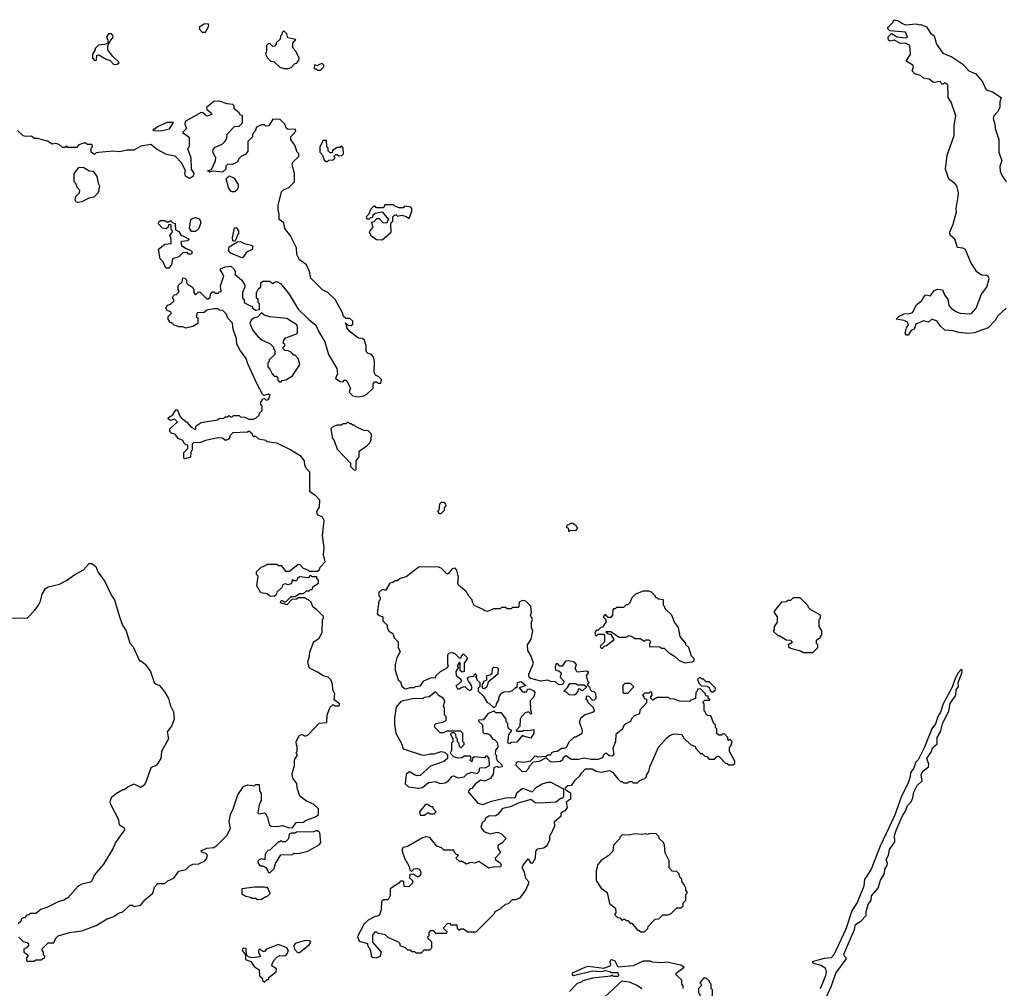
# Model space of a CAD drawing. Extents: x 2239831 to 2395310, y 665973 to 772585.
# Tile 123 of 144: x 2325221 to 2332240, y 735387 to 742290. Entities that reach past the tile are written whole.
import ezdxf

# ---------------------------------------------------------------- set-up
doc = ezdxf.new("R2010")
doc.units = 0

msp = doc.modelspace()

# ---------------------------------------------------------------- linework, layer by layer
at = {"layer": '0CON20XD'}
for points in [[(2331555, 740041.2), (2331541.7, 740041.7), (2331532.5, 740055), (2331542.5, 740095), (2331557.5, 740115), (2331550, 740135), (2331525, 740146.7), (2331470, 740155), (2331487.5, 740175), (2331525, 740193.3), (2331565, 740196.2), (2331586, 740204), (2331615, 740256.7), (2331652, 740288), (2331675, 740326.7), (2331685, 740330), (2331715, 740322.5), (2331740.8, 740359.2), (2331765, 740368.8), (2331800, 740365), (2331816.7, 740325), (2331837.3, 740297.3), (2331844.1, 740254.1), (2331860, 740235), (2331895, 740210), (2331925, 740198), (2331995, 740193.8), (2332005, 740196.2), (2332040, 740235), (2332076.7, 740335), (2332116.4, 740383.6), (2332132.5, 740445), (2332125, 740460), (2332115, 740467.5), (2332078.3, 740468.3), (2332045, 740492.5), (2332000, 740565), (2331963, 740653), (2331945, 740662.5), (2331907, 740667), (2331887.5, 740725), (2331853.3, 740755), (2331851.2, 740775), (2331875, 740832.5), (2331898.3, 740921.7), (2331896.2, 740945), (2331910.8, 741029.2), (2331914, 741055), (2331901.9, 741105), (2331885.7, 741125), (2331843.7, 741153.7), (2331821.2, 741225), (2331831.9, 741325), (2331881.5, 741465), (2331882.2, 741535), (2331893.3, 741605), (2331861.8, 741701.8), (2331840, 741735), (2331837, 741827), (2331815, 741840), (2331805, 741830), (2331795, 741830), (2331785, 741850), (2331735, 741842), (2331705, 741866.2), (2331665, 741872.5), (2331642.5, 741892.5), (2331602.5, 741905), (2331582.5, 741925), (2331592.5, 741955), (2331587.5, 741965), (2331540, 741995), (2331572, 742045), (2331566.7, 742105), (2331535, 742123.3), (2331500.7, 742120.7), (2331455, 742143.3), (2331425, 742137.5), (2331414.2, 742144.2), (2331412.3, 742167.7), (2331435, 742192.5), (2331477, 742167), (2331535, 742160), (2331550, 742165), (2331535, 742200), (2331425, 742210), (2331410, 742225), (2331410, 742235), (2331443, 742267), (2331455, 742290), (2331485, 742282.5), (2331515, 742262.5), (2331535, 742252.5), (2331611.7, 742261.7), (2331635, 742252.5), (2331645, 742256.7), (2331685, 742239.2), (2331713.2, 742193.2), (2331738.8, 742175), (2331756.7, 742115), (2331802.3, 742052.3), (2331865.8, 742025.8), (2331945, 741972.5), (2331986.7, 741925), (2332036.7, 741905), (2332085, 741847.5), (2332110.5, 741790.5), (2332157, 741777), (2332217.5, 741735), (2332207.5, 741705), (2332207.5, 741665), (2332194, 741635), (2332164.2, 741605), (2332159.4, 741585), (2332173.1, 741545), (2332174.3, 741514.3), (2332200.6, 741435), (2332200.8, 741345), (2332222, 741285), (2332208.6, 741245), (2332211.4, 741211.4), (2332225, 741176.7), (2332254.4, 741134.4)], [(2326545, 742200), (2326570, 742245), (2326565, 742260), (2326533, 742257), (2326500, 742235), (2326503, 742223), (2326521.7, 742201.7), (2326545, 742200)], [(2327135, 741942.5), (2327155, 741950), (2327180, 741975), (2327195, 741980), (2327211.7, 741998.3), (2327212.5, 742015), (2327190, 742065), (2327168.3, 742088.3), (2327168.3, 742121.7), (2327188.3, 742148.3), (2327131.7, 742161.7), (2327125, 742190), (2327105, 742210), (2327091.7, 742198.3), (2327090, 742185), (2327080, 742175), (2327078.3, 742151.7), (2327050, 742125), (2327050, 742115), (2327038.3, 742101.7), (2327025, 742100), (2327005, 742120), (2326991.7, 742118.3), (2326980, 742105), (2326980, 742065), (2326972.5, 742045), (2326985, 742020), (2327010, 741995), (2327035, 741990), (2327075, 741952.5), (2327105, 741942.5), (2327135, 741942.5)], [(2325891.7, 741971.7), (2325915, 741972.5), (2325930, 741985), (2325885, 742027.5), (2325850, 742075), (2325850, 742105), (2325870, 742145), (2325885, 742160), (2325887.5, 742175), (2325875, 742190), (2325855, 742190), (2325840, 742165), (2325850, 742145), (2325848.3, 742121.7), (2325825, 742112.5), (2325781.7, 742108.3), (2325760, 742085), (2325760, 742075), (2325740, 742045), (2325740, 742015), (2325755, 742000), (2325768.3, 742001.7), (2325770, 742035), (2325785, 742040), (2325838.3, 742008.3), (2325865, 742000), (2325891.7, 741971.7)], [(2327365, 741930), (2327390, 741955), (2327390, 741965), (2327378.3, 741978.3), (2327351.7, 741968.3), (2327345, 741960), (2327321.7, 741968.3), (2327320, 741945), (2327325, 741940), (2327335, 741940), (2327345, 741930), (2327365, 741930)], [(2327215, 740577.5), (2327197, 740617), (2327193.3, 740665), (2327150.7, 740750.7), (2327111.7, 740801.7), (2327103, 740843), (2327070, 740865), (2327070, 740905), (2327062.5, 740935), (2327063.6, 740966.4), (2327086.4, 741063.6), (2327101.7, 741078.3), (2327140, 741095), (2327180, 741135), (2327180, 741195), (2327163.3, 741255), (2327167.5, 741275), (2327210, 741315), (2327210, 741335), (2327200, 741345), (2327182.5, 741395), (2327154.1, 741434.1), (2327153.3, 741455), (2327190, 741495), (2327185, 741510), (2327135, 741507.5), (2327122.5, 741515), (2327110, 741545), (2327078.3, 741578.3), (2327025, 741580), (2326997, 741533), (2326975, 741530), (2326965, 741540), (2326945, 741540), (2326910, 741525), (2326900, 741495), (2326880, 741475), (2326880, 741455), (2326848.3, 741421.7), (2326847, 741353), (2326830, 741330), (2326803, 741317), (2326785, 741300), (2326770, 741275), (2326735, 741257.5), (2326705, 741260), (2326690, 741245), (2326690, 741225), (2326667, 741203), (2326595, 741210), (2326575, 741202.5), (2326560, 741215), (2326588.3, 741221.7), (2326617, 741283), (2326620, 741305), (2326597.5, 741345), (2326600, 741365), (2326615, 741382.5), (2326665, 741402.5), (2326686.4, 741423.6), (2326697, 741443), (2326700, 741475), (2326751.7, 741528.3), (2326785, 741530), (2326810, 741555), (2326808.3, 741608.3), (2326795, 741610), (2326786.4, 741626.4), (2326750, 741655), (2326750, 741675), (2326740, 741685), (2326700.7, 741690.7), (2326645, 741710), (2326605, 741706.7), (2326552.5, 741665), (2326555, 741650), (2326586.4, 741626.4), (2326590, 741615), (2326555, 741602.5), (2326527, 741627), (2326515, 741627.5), (2326400, 741565), (2326398.3, 741548.3), (2326410, 741515), (2326382.5, 741485), (2326420, 741460), (2326430, 741445), (2326430, 741385), (2326420, 741375), (2326420, 741365), (2326440, 741305), (2326442.5, 741225), (2326462.5, 741195), (2326457.5, 741175), (2326438.8, 741161.2), (2326425, 741160), (2326403.8, 741175), (2326398.8, 741195), (2326402.5, 741215), (2326375, 741270), (2326328.3, 741318.3), (2326268.3, 741328.3), (2326200, 741365), (2326155, 741400), (2326085, 741387.5), (2326035, 741360), (2325985, 741360), (2325935, 741347.5), (2325885, 741352.5), (2325785, 741342.5), (2325765, 741340), (2325755, 741330), (2325730, 741345), (2325730, 741375), (2325740, 741385), (2325735, 741400), (2325705, 741400), (2325695, 741410), (2325675, 741410), (2325641.7, 741398.3), (2325625, 741380), (2325565, 741380), (2325555, 741390), (2325545, 741380), (2325525, 741380), (2325501.7, 741401.7), (2325475, 741407.5), (2325453, 741403), (2325420, 741425), (2325347, 741443), (2325323, 741443), (2325305, 741460), (2325265, 741457.5), (2325245, 741462.5), (2325205, 741500)], [(2326225, 741497.5), (2326245, 741503.3), (2326288.3, 741511.7), (2326318.3, 741558.3), (2326273, 741557), (2326203, 741527), (2326185, 741510), (2326175, 741510), (2326170, 741505), (2326175, 741500), (2326225, 741497.5)], [(2327415, 741280), (2327425, 741290), (2327458.3, 741291.7), (2327470, 741305), (2327460, 741315), (2327475, 741330), (2327485, 741330), (2327495, 741320), (2327518.3, 741321.7), (2327530, 741335), (2327527.5, 741377.5), (2327515, 741390), (2327505, 741380), (2327485, 741380), (2327451.7, 741358.3), (2327448.3, 741341.7), (2327435, 741340), (2327420, 741355), (2327420, 741375), (2327410, 741385), (2327408.3, 741428.3), (2327385, 741430), (2327360, 741385), (2327360, 741345), (2327380, 741325), (2327391.7, 741291.7), (2327405, 741280), (2327415, 741280)], [(2325635, 740987.5), (2325622.5, 740992.5), (2325616, 741005), (2325621.2, 741028.8), (2325647.5, 741055), (2325650, 741075), (2325630, 741095), (2325621.7, 741121.7), (2325610, 741135), (2325610, 741195), (2325645, 741240), (2325677, 741237), (2325715, 741212.5), (2325745, 741210), (2325771.7, 741171.7), (2325780, 741125), (2325790, 741105), (2325780, 741055), (2325750, 741025), (2325713, 741017), (2325665, 740991.2), (2325635, 740987.5)], [(2326735, 741062), (2326727, 741067), (2326709.2, 741095), (2326692.5, 741155), (2326713, 741177), (2326749.5, 741159.5), (2326778.8, 741115), (2326778.8, 741095), (2326768.8, 741075), (2326755, 741064), (2326735, 741062)], [(2327805, 740720), (2327870, 740775), (2327867.5, 740825), (2327870, 740845), (2327880, 740855), (2327880, 740885), (2327895, 740900), (2327905, 740900), (2327915, 740890), (2327945, 740897.5), (2327977, 740887), (2327997, 740873), (2328017.5, 740925), (2328017.5, 740945), (2328010, 740955), (2327965, 740960), (2327955, 740950), (2327925, 740950), (2327895, 740960), (2327885, 740970), (2327825, 740970), (2327815, 740950), (2327765, 740950), (2327755, 740960), (2327745, 740960), (2327725, 740940), (2327708.3, 740901.7), (2327690, 740885), (2327695, 740870), (2327715, 740870), (2327725, 740880), (2327738.3, 740881.7), (2327741.7, 740898.3), (2327755, 740910), (2327805, 740920), (2327850, 740865), (2327835, 740840), (2327811.7, 740841.7), (2327785, 740870), (2327765, 740870), (2327745, 740850), (2327730, 740845), (2327733, 740823), (2327740, 740815), (2327713, 740777), (2327723, 740753), (2327765, 740722.5), (2327805, 740720)], [(2326475, 740780), (2326445, 740780), (2326432.5, 740805), (2326441.2, 740865), (2326454.3, 740875.7), (2326475, 740879.2), (2326501.7, 740871.7), (2326513.3, 740845), (2326498.3, 740801.7), (2326475, 740780)], [(2326268.3, 740518.3), (2326260, 740525), (2326242.5, 740565), (2326222.5, 740585), (2326210, 740655), (2326255, 740690), (2326300, 740695), (2326300, 740725), (2326290, 740755), (2326307, 740773), (2326310, 740785), (2326300, 740795), (2326300, 740825), (2326295, 740830), (2326281.7, 740828.3), (2326278.3, 740811.7), (2326265, 740800), (2326240, 740805), (2326210, 740835), (2326211.7, 740848.3), (2326225, 740860), (2326255, 740860), (2326265, 740850), (2326285, 740850), (2326295, 740860), (2326311.7, 740841.7), (2326328.3, 740838.3), (2326331.7, 740791.7), (2326355, 740780), (2326371.7, 740751.7), (2326385, 740750), (2326430, 740725), (2326417, 740713), (2326375, 740710), (2326370, 740705), (2326375, 740680), (2326408.3, 740658.3), (2326438.3, 740648.3), (2326450, 740635), (2326445, 740620), (2326425, 740620), (2326415, 740630), (2326385, 740627.5), (2326355, 740600), (2326310, 740585), (2326302.5, 740545), (2326285, 740520), (2326268.3, 740518.3)], [(2326755, 740710), (2326740, 740715), (2326737.5, 740735), (2326753, 740807), (2326765, 740810), (2326780, 740785), (2326780, 740765), (2326770, 740755), (2326767, 740733), (2326755, 740710)], [(2326805, 740592.5), (2326726.4, 740626.4), (2326710, 740645), (2326715, 740670), (2326772.5, 740707.5), (2326795, 740710), (2326820, 740695), (2326873.9, 740683.9), (2326883.3, 740675), (2326877.6, 740652.4), (2326837.7, 740632.3), (2326815, 740597.5), (2326805, 740592.5)], [(2325325, 735580), (2325335, 735590), (2325375, 735590), (2325385, 735600), (2325398.3, 735601.7), (2325400, 735615), (2325390, 735625), (2325390, 735645), (2325380, 735655), (2325381.7, 735668.3), (2325425, 735710), (2325465, 735710), (2325477.5, 735745), (2325495, 735760), (2325575, 735783.3), (2325665, 735796.7), (2325765, 735833.3), (2325845, 735882.5), (2325891.7, 735898.3), (2325925, 735922.5), (2325955, 735932.5), (2326005, 735980), (2326025, 735980), (2326035, 735970), (2326085, 735980), (2326113.6, 736016.4), (2326170, 736065), (2326181.7, 736108.3), (2326206.4, 736133.6), (2326255, 736133.3), (2326277.7, 736152.3), (2326319.5, 736170.5), (2326355, 736222.5), (2326405, 736232.5), (2326430.7, 736259.3), (2326455, 736272.5), (2326497, 736273), (2326540, 736295), (2326551.7, 736308.3), (2326560, 736335), (2326547, 736347), (2326520, 736355), (2326515, 736367.5), (2326555, 736386.2), (2326605, 736390), (2326626.4, 736403.6), (2326697.5, 736475), (2326722.5, 736525), (2326713.3, 736575), (2326723.3, 736625), (2326743.8, 736665), (2326776, 736765), (2326815.6, 736824.4), (2326845, 736836.7), (2326895, 736830), (2326905, 736840), (2326928.3, 736838.3), (2326930, 736795), (2326942.5, 736775), (2326942.5, 736725), (2326927.5, 736695), (2326918.3, 736638.3), (2326925, 736630), (2326965, 736637.5), (2326973, 736633), (2326987.5, 736605), (2327000, 736555), (2327013, 736543), (2327055, 736540), (2327095, 736547.5), (2327135, 736532.5), (2327165, 736530), (2327191.7, 736568.3), (2327245, 736570), (2327258.3, 736581.7), (2327335, 736610), (2327350, 736625), (2327350, 736665), (2327338.3, 736678.3), (2327315, 736700), (2327265, 736720), (2327217.5, 736755), (2327200, 736815), (2327197, 736847), (2327167.5, 736885), (2327162.5, 736915), (2327180, 736975), (2327180, 737015), (2327200, 737045), (2327200, 737055), (2327190, 737065), (2327200, 737075), (2327200, 737115), (2327193, 737123), (2327192.5, 737145), (2327215, 737190), (2327235, 737196.7), (2327257, 737183), (2327276.4, 737193.6), (2327355, 737277.5), (2327409.3, 737280.7), (2327412.5, 737335), (2327435, 737390), (2327455, 737410), (2327465, 737400), (2327495, 737400), (2327500, 737405), (2327500, 737415), (2327463, 737443), (2327467.5, 737485), (2327452.5, 737515), (2327450, 737555), (2327440, 737585), (2327420, 737605), (2327385, 737612.5), (2327345, 737640), (2327292.5, 737665), (2327284.1, 737674.1), (2327273.9, 737713.9), (2327287.5, 737755), (2327288.3, 737781.7), (2327313, 737847), (2327320.7, 737859.3), (2327356.7, 737883.3), (2327377, 737923), (2327380, 738015), (2327387, 738023), (2327387, 738037), (2327340, 738085), (2327310, 738105), (2327298.3, 738138.3), (2327278.3, 738158.3), (2327265, 738160), (2327255, 738170), (2327205, 738170), (2327195, 738160), (2327161.7, 738158.3), (2327125, 738120), (2327080, 738135), (2327085, 738150), (2327095, 738150), (2327105, 738140), (2327118.3, 738141.7), (2327155, 738180), (2327185, 738180), (2327215, 738200), (2327245, 738200), (2327265, 738220), (2327285, 738220), (2327295, 738230), (2327305, 738230), (2327311.7, 738248.3), (2327350, 738275), (2327350, 738295), (2327340, 738305), (2327338.3, 738318.3), (2327305, 738320), (2327295, 738330), (2327277.5, 738312.5), (2327215, 738320), (2327201.7, 738308.3), (2327195, 738290), (2327175, 738290), (2327165, 738300), (2327155, 738270), (2327135, 738262.5), (2327115, 738270), (2327100, 738265), (2327088.3, 738241.7), (2327055, 738210), (2327048.3, 738191.7), (2327035, 738180), (2327005, 738182.5), (2326985, 738197.5), (2326940, 738205), (2326912.5, 738255), (2326920, 738325), (2326910, 738335), (2326910, 738355), (2326941.7, 738388.3), (2326975, 738400), (2326985, 738410), (2327055, 738410), (2327065, 738400), (2327085, 738400), (2327115, 738360), (2327145, 738360), (2327205, 738410), (2327218.3, 738408.3), (2327241.7, 738381.7), (2327275, 738370), (2327285, 738360), (2327345, 738360), (2327358.3, 738371.7), (2327361.7, 738388.3), (2327397.5, 738425), (2327387.5, 738475), (2327392.5, 738525), (2327380, 738615), (2327391.7, 738721.7), (2327380, 738745), (2327345, 738760), (2327340, 738785), (2327357.5, 738815), (2327360, 738865), (2327329.3, 738899.3), (2327290, 738925), (2327290, 739065), (2327267, 739087), (2327253, 739113), (2327250, 739145), (2327226.4, 739176.4), (2327146.7, 739226.7), (2327055, 739272.5), (2326985, 739282.5), (2326975, 739290), (2326925, 739300), (2326905, 739320), (2326885, 739320), (2326878.3, 739338.3), (2326855, 739357.5), (2326845, 739350), (2326740, 739345), (2326720, 739325), (2326720, 739315), (2326709.3, 739300.7), (2326695, 739292.5), (2326683, 739293), (2326667, 739307), (2326635, 739308.8), (2326545, 739292), (2326505, 739273.8), (2326463, 739277), (2326450, 739265), (2326450, 739225), (2326440, 739205), (2326438.3, 739171.7), (2326395, 739160), (2326390, 739165), (2326390, 739205), (2326420, 739235), (2326418.3, 739258.3), (2326405, 739260), (2326390, 739275), (2326385, 739290), (2326350, 739305), (2326330, 739335), (2326305, 739340), (2326290, 739355), (2326290, 739375), (2326346.7, 739425), (2326325, 739442.5), (2326295, 739432.5), (2326280, 739445), (2326282.5, 739455), (2326312.5, 739475), (2326335, 739510), (2326345, 739510), (2326359.3, 739469.3), (2326372.3, 739452.3), (2326411.4, 739421.4), (2326442.5, 739385), (2326475, 739370), (2326480, 739395), (2326515, 739420), (2326631.7, 739438.3), (2326643, 739447), (2326675, 739450), (2326685, 739460), (2326705, 739460), (2326715, 739470), (2326725, 739460), (2326735, 739460), (2326745, 739470), (2326785, 739470), (2326795, 739460), (2326825, 739457.5), (2326855, 739442.5), (2326885, 739442.5), (2326905, 739450), (2326928.3, 739471.7), (2326930, 739485), (2326950, 739505), (2326950, 739535), (2326940, 739545), (2326940, 739565), (2326950, 739575), (2326950, 739585), (2326965, 739590), (2326978.3, 739578.3), (2326995, 739582.5), (2327007.5, 739615), (2326995, 739620), (2326961.7, 739611.7), (2326951.2, 739621.2), (2326913.3, 739693.3), (2326846.4, 739836.4), (2326836.1, 739876.1), (2326795, 739930), (2326768.3, 739978.3), (2326767.5, 740015), (2326743.3, 740085), (2326737, 740127), (2326703.9, 740163.9), (2326693, 740193), (2326668.3, 740218.3), (2326645, 740220), (2326635, 740230), (2326605, 740230), (2326555, 740220), (2326537, 740203), (2326485, 740200), (2326480, 740175), (2326490, 740165), (2326490, 740125), (2326455, 740102.5), (2326405, 740092.5), (2326385, 740100), (2326355, 740100), (2326323, 740113), (2326305, 740130), (2326295, 740130), (2326280, 740155), (2326280, 740175), (2326300, 740195), (2326300, 740205), (2326270.7, 740220.7), (2326262.5, 740235), (2326273.6, 740256.4), (2326297, 740263), (2326320, 740285), (2326320, 740295), (2326310, 740305), (2326315, 740320), (2326325, 740330), (2326338.3, 740331.7), (2326358.3, 740351.7), (2326350, 740365), (2326350, 740395), (2326378.3, 740421.7), (2326385, 740450), (2326398.3, 740448.3), (2326410, 740435), (2326410, 740415), (2326421.7, 740401.7), (2326453, 740383), (2326462.5, 740365), (2326462.5, 740345), (2326475, 740330), (2326493, 740347), (2326505, 740350), (2326555, 740300), (2326565, 740300), (2326578.3, 740311.7), (2326580, 740335), (2326595, 740350), (2326605, 740350), (2326615, 740340), (2326635, 740340), (2326645, 740350), (2326658.3, 740351.7), (2326653, 740393), (2326676.7, 740465), (2326652.5, 740505), (2326652.5, 740515), (2326685, 740527.5), (2326725, 740532.5), (2326747.5, 740515), (2326757, 740497), (2326757.5, 740475), (2326805, 740432.5), (2326827, 740397), (2326827, 740383), (2326810, 740345), (2326810, 740305), (2326820, 740295), (2326820, 740275), (2326865, 740250), (2326878.3, 740248.3), (2326880, 740235), (2326905, 740220), (2326930, 740225), (2326930, 740265), (2326920, 740275), (2326920, 740295), (2326910, 740305), (2326910, 740345), (2326921.7, 740368.3), (2326940, 740385), (2326940, 740415), (2326955, 740427.5), (2327005, 740427.5), (2327025, 740410), (2327041.7, 740421.7), (2327055, 740423.3), (2327079.5, 740409.5), (2327142.5, 740335), (2327207, 740227), (2327280, 740155), (2327333, 740113), (2327352.5, 740065), (2327396.7, 739995), (2327422.5, 739905), (2327482.5, 739805), (2327487.5, 739765), (2327473, 739733), (2327505, 739712.5), (2327525, 739710), (2327535, 739720), (2327545, 739720), (2327555, 739710), (2327580, 739665), (2327570, 739635), (2327595, 739610), (2327635, 739602.5), (2327675, 739610), (2327695, 739620), (2327740, 739665), (2327740, 739695), (2327751.7, 739708.3), (2327765, 739710), (2327775, 739700), (2327795, 739700), (2327800, 739725), (2327780, 739745), (2327757, 739757), (2327747.5, 739775), (2327750, 739855), (2327745, 739880), (2327730, 739905), (2327705, 739910), (2327690, 739925), (2327690, 739965), (2327680, 740005), (2327665, 740017.5), (2327635, 740020), (2327577.5, 740065), (2327552.5, 740095), (2327550, 740120), (2327541.7, 740128.3), (2327562.5, 740112.5), (2327585, 740110), (2327595, 740120), (2327595, 740142.5), (2327575, 740160), (2327545, 740160), (2327530, 740175), (2327521.7, 740201.7), (2327470, 740295), (2327416.4, 740346.4), (2327380, 740365), (2327297, 740447), (2327286.2, 740495), (2327265, 740542.5), (2327215, 740577.5)], [(2327085, 739710), (2327091.7, 739718.3), (2327117, 739723), (2327165, 739752.5), (2327217, 739833), (2327206.2, 739876.2), (2327185, 739900), (2327175, 739900), (2327158.3, 739918.3), (2327135, 739930), (2327111.7, 739931.7), (2327100, 739945), (2327100, 739955), (2327110, 739965), (2327110, 739975), (2327100, 739985), (2327103, 740007), (2327118.3, 740021.7), (2327195, 740050), (2327201.7, 740058.3), (2327201.7, 740101.7), (2327196.4, 740116.4), (2327125, 740160), (2327005, 740172.5), (2326963, 740183), (2326945, 740200), (2326915, 740170), (2326888.3, 740161.7), (2326871.7, 740148.3), (2326862.5, 740125), (2326882.5, 740075), (2326920.7, 740030.7), (2326950, 740005), (2327005, 739982.5), (2327030, 739955), (2327030, 739945), (2327040, 739935), (2327040, 739905), (2327000, 739865), (2327000, 739855), (2326990, 739845), (2326990, 739815), (2327005, 739800), (2327020, 739765), (2327035, 739750), (2327048.3, 739748.3), (2327060, 739735), (2327061.7, 739721.7), (2327075, 739710), (2327085, 739710)], [(2332253.8, 740235), (2332195, 740178.8), (2332176, 740145), (2332126, 740095), (2332025, 740057.3), (2331985, 740052.9), (2331915, 740060.5), (2331875, 740073.5), (2331816.1, 740076.1), (2331784, 740105), (2331761.7, 740141.7), (2331723.8, 740156.2), (2331700, 740135), (2331665, 740143.3), (2331610.3, 740119.7), (2331598, 740085), (2331576.1, 740073.9), (2331555, 740041.2)], [(2327615, 739080), (2327620, 739085), (2327620, 739145), (2327640, 739175), (2327640, 739215), (2327696.4, 739253.6), (2327717.5, 739275), (2327727.5, 739295), (2327730, 739335), (2327705, 739360), (2327673, 739363), (2327615, 739390), (2327605, 739400), (2327595, 739400), (2327585, 739410), (2327575, 739410), (2327565, 739420), (2327555, 739420), (2327545, 739410), (2327525, 739410), (2327515, 739400), (2327485, 739400), (2327455, 739390), (2327440, 739375), (2327450, 739305), (2327461.7, 739291.7), (2327485, 739230), (2327578.3, 739128.3), (2327580, 739105), (2327601.7, 739081.7), (2327615, 739080)], [(2328225, 738770), (2328250, 738795), (2328250, 738815), (2328260, 738825), (2328258.3, 738838.3), (2328245, 738850), (2328225, 738850), (2328213, 738837), (2328210, 738795), (2328200, 738785), (2328211.7, 738771.7), (2328225, 738770)], [(2329135, 738640), (2329145, 738650), (2329188.3, 738651.7), (2329200, 738665), (2329190, 738675), (2329188.3, 738688.3), (2329175, 738690), (2329165, 738700), (2329145, 738700), (2329135, 738690), (2329121.7, 738688.3), (2329120, 738675), (2329130, 738665), (2329135, 738640)], [(2325135, 738026.7), (2325275, 738024.3), (2325329.5, 738080.5), (2325355, 738117.5), (2325368.8, 738145), (2325380, 738195), (2325404.1, 738235.9), (2325425, 738248.8), (2325505, 738267.5), (2325555, 738293.3), (2325615, 738336.2), (2325675, 738370), (2325715, 738413.3), (2325735, 738413.3), (2325763.6, 738393.6), (2325778, 738355), (2325827, 738287), (2325875, 738186.7), (2325895.8, 738155.8), (2325933, 738033), (2325954.1, 737974.1), (2325980, 737935), (2326006.4, 737846.4), (2326030.7, 737820.7), (2326075, 737720), (2326085, 737720), (2326115, 737697.5), (2326153.3, 737645), (2326180, 737565), (2326193.3, 737553.3), (2326215, 737547.5), (2326250, 737505), (2326281.7, 737451.7), (2326292.5, 737405), (2326317, 737357), (2326322.5, 737305), (2326302.5, 737255), (2326272.5, 737215), (2326282.5, 737165), (2326232.5, 737075), (2326226.1, 737023.9), (2326195, 736976.7), (2326155, 736957.5), (2326120, 736855), (2326107.5, 736835), (2326085, 736817.5), (2326047, 736837), (2326035, 736842.5), (2326000, 736825), (2325965, 736800), (2325955, 736800), (2325910, 736775), (2325872.5, 736745), (2325862.5, 736715), (2325868.3, 736698.3), (2325922.5, 736595), (2325930, 736555), (2325965, 736530), (2325967.5, 736515), (2325903.9, 736426.1), (2325887.5, 736385), (2325818.3, 736271.7), (2325753.9, 736196.1), (2325735, 736152.5), (2325725, 736143.3), (2325665, 736128.8), (2325637.5, 736115), (2325565, 736032.5), (2325536.1, 736013.9), (2325495, 736002.5), (2325415, 735962.5), (2325371.2, 735948.8), (2325335, 735920), (2325295, 735920), (2325285, 735910), (2325271.7, 735908.3), (2325255, 735890), (2325245, 735890), (2325231.7, 735878.3), (2325228.3, 735861.7), (2325210, 735845)], [(2327765, 735603.3), (2327790, 735615), (2327800, 735645), (2327737.5, 735715), (2327737.5, 735765), (2327755, 735790), (2327765, 735790), (2327775, 735780), (2327821.7, 735771.7), (2327845, 735750), (2327918.3, 735718.3), (2327930, 735705), (2327931.7, 735691.7), (2327968.3, 735678.3), (2327985, 735660), (2328005, 735660), (2328015, 735650), (2328035, 735650), (2328045, 735640), (2328085, 735640), (2328105, 735660), (2328145, 735660), (2328160, 735675), (2328160, 735715), (2328130, 735745), (2328131.7, 735758.3), (2328140, 735760), (2328140, 735785), (2328151.7, 735798.3), (2328168.3, 735798.3), (2328185, 735780), (2328265, 735780), (2328268.3, 735788.3), (2328240, 735815), (2328271.7, 735848.3), (2328285, 735850), (2328295, 735840), (2328338.3, 735838.3), (2328340, 735815), (2328355, 735800), (2328365, 735810), (2328385, 735810), (2328415, 735790), (2328475, 735790), (2328605, 735920), (2328610, 735935), (2328650, 735955), (2328683, 735987), (2328705, 735990), (2328735, 736020), (2328755, 736020), (2328788.3, 736031.7), (2328830, 736085), (2328850, 736135), (2328850, 736145), (2328828.3, 736168.3), (2328820, 736215), (2328802.5, 736245), (2328810, 736265), (2328845, 736310), (2328861.7, 736281.7), (2328878.3, 736281.7), (2328897, 736313), (2328900, 736365), (2328915, 736380), (2328955, 736387.5), (2328980, 736405), (2329000, 736445), (2329000, 736475), (2329008.3, 736481.7), (2329036.7, 736545), (2329032.5, 736575), (2329080, 736615), (2329081.7, 736638.3), (2329095, 736650), (2329108.3, 736651.7), (2329127, 736673), (2329120, 736715), (2329135, 736730), (2329150, 736735), (2329150, 736775), (2329111.7, 736801.7), (2329111.7, 736818.3), (2329128.3, 736831.7), (2329156.4, 736833.6), (2329180.7, 736869.3), (2329215, 736900), (2329225, 736920), (2329255, 736950), (2329301.7, 736951.7), (2329330, 736935), (2329365, 736927.5), (2329425, 736938), (2329447.9, 736927.9), (2329485, 736880), (2329505, 736860), (2329515, 736860), (2329525, 736850), (2329555, 736850), (2329565, 736860), (2329585, 736860), (2329595, 736850), (2329625, 736850), (2329641.7, 736868.3), (2329678.3, 736881.7), (2329690, 736895), (2329690, 736905), (2329707, 736933), (2329712.5, 736965), (2329773.9, 737106.1), (2329830.7, 737169.3), (2329850, 737185), (2329885, 737200), (2329940, 737195), (2329955, 737170), (2330003.6, 737123.6), (2330035, 737110), (2330040, 737095), (2330075, 737060), (2330085, 737060), (2330105, 737040), (2330118.3, 737038.3), (2330135, 737020), (2330175, 737020), (2330191.7, 737038.3), (2330205, 737040), (2330251.7, 736991.7), (2330265, 736990), (2330275, 736980), (2330305, 736980), (2330318.3, 736991.7), (2330320, 737005), (2330280, 737075), (2330280, 737105), (2330290, 737115), (2330300, 737145), (2330285, 737160), (2330271.7, 737151.7), (2330270, 737175), (2330248.3, 737198.3), (2330235, 737200), (2330225, 737190), (2330205, 737190), (2330191.7, 737201.7), (2330190, 737235), (2330180, 737245), (2330180, 737265), (2330170, 737275), (2330148.3, 737328.3), (2330125, 737330), (2330111.7, 737341.7), (2330110, 737355), (2330100, 737365), (2330100, 737415), (2330090, 737425), (2330105, 737440), (2330140, 737440), (2330140, 737445), (2330130, 737455), (2330128.3, 737468.3), (2330111.7, 737471.7), (2330108.3, 737488.3), (2330075, 737520), (2330051.7, 737518.3), (2330050, 737505), (2330040, 737495), (2330038.3, 737451.7), (2330005, 737440), (2329995, 737430), (2329925, 737432.5), (2329887, 737447), (2329855, 737450), (2329845, 737460), (2329765, 737460), (2329735, 737440), (2329720, 737455), (2329720, 737465), (2329730, 737475), (2329728.3, 737498.3), (2329715, 737500), (2329705, 737490), (2329675, 737490), (2329660, 737475), (2329670, 737465), (2329671.7, 737451.7), (2329688.3, 737448.3), (2329688.3, 737421.7), (2329641.7, 737368.3), (2329638.3, 737341.7), (2329601.7, 737328.3), (2329580, 737305), (2329578.3, 737291.7), (2329530, 737265), (2329515, 737230), (2329470, 737195), (2329468.8, 737145), (2329450, 737095), (2329456, 737055), (2329445, 737040), (2329425, 737042.5), (2329405, 737060), (2329395, 737060), (2329380, 737045), (2329375, 737030), (2329341.7, 737018.3), (2329295, 737017.5), (2329245, 737027.5), (2329205, 737017.5), (2329155, 737017.5), (2329115, 737042.5), (2329095, 737030), (2329090, 737015), (2329076.7, 737003.3), (2329025, 736997.5), (2329005, 737000), (2328975, 737030), (2328925, 737002.5), (2328881.7, 736998.3), (2328850, 736965), (2328850, 736955), (2328829.3, 736930.7), (2328805, 736930), (2328760, 736975), (2328761.7, 736998.3), (2328775, 737002.5), (2328815, 736997.5), (2328861.7, 737008.3), (2328895, 737042.5), (2328915, 737037.5), (2328975, 737040), (2328985, 737050), (2329008.3, 737051.7), (2329013.6, 737066.4), (2329030, 737075), (2329052.5, 737077.5), (2329085, 737097.5), (2329105, 737097.5), (2329120, 737105), (2329140, 737145), (2329175, 737180), (2329185, 737180), (2329230, 737205), (2329232.5, 737225), (2329211.2, 737285), (2329224.2, 737315.8), (2329251.4, 737338.6), (2329305.9, 737354.1), (2329317.5, 737365), (2329312.5, 737385), (2329270, 737425), (2329270, 737435), (2329260, 737445), (2329265, 737470), (2329278.3, 737468.3), (2329305, 737440), (2329318.3, 737441.7), (2329330, 737455), (2329328.3, 737488.3), (2329315, 737500), (2329301.7, 737501.7), (2329290, 737515), (2329288.3, 737528.3), (2329270, 737545), (2329270, 737555), (2329280, 737565), (2329270, 737575), (2329262.5, 737615), (2329278.3, 737638.3), (2329265, 737647.5), (2329195, 737640), (2329180, 737665), (2329190, 737695), (2329175, 737710), (2329135, 737720), (2329111.7, 737718.3), (2329088.3, 737681.7), (2329071.7, 737681.7), (2329058.3, 737698.3), (2329045, 737700), (2329037.5, 737675), (2329040, 737655), (2329065, 737650), (2329080, 737635), (2329073, 737603), (2329100, 737575), (2329098.3, 737561.7), (2329087, 737553), (2329065, 737550), (2329041.7, 737571.7), (2329005, 737572.5), (2328985, 737582.5), (2328935, 737576.7), (2328863.8, 737593.8), (2328852.5, 737605), (2328850, 737625), (2328882.5, 737705), (2328867.5, 737755), (2328842.5, 737795), (2328840, 737835), (2328866.7, 737875), (2328880, 737935), (2328870, 737955), (2328870, 737995), (2328877.5, 738015), (2328862.5, 738045), (2328870, 738065), (2328865, 738110), (2328830, 738145), (2328805, 738150), (2328781.7, 738138.3), (2328780, 738105), (2328775, 738100), (2328735, 738100), (2328725, 738090), (2328695, 738090), (2328685, 738100), (2328655, 738100), (2328645, 738090), (2328598.3, 738091.7), (2328555, 738072.5), (2328536.4, 738076.4), (2328525, 738087.5), (2328460, 738115), (2328448.3, 738138.3), (2328447.5, 738155), (2328421.7, 738181.7), (2328403.3, 738215), (2328349.3, 738259.3), (2328343.3, 738275), (2328350, 738315), (2328337, 738367), (2328325, 738380), (2328303, 738377), (2328275, 738340), (2328265, 738340), (2328225, 738380), (2328207, 738387), (2328068.3, 738391.7), (2327975, 738320), (2327933.3, 738306.7), (2327915, 738290), (2327895, 738290), (2327881.7, 738278.3), (2327860, 738275), (2327828.3, 738221.7), (2327805, 738230), (2327781.7, 738208.3), (2327780, 738185), (2327790, 738175), (2327790, 738155), (2327780, 738145), (2327770, 738055), (2327783, 738043), (2327810, 738035), (2327810, 738005), (2327840, 737975), (2327840, 737955), (2327855, 737930), (2327868.3, 737921.7), (2327880, 737915), (2327890, 737885), (2327920, 737855), (2327920, 737815), (2327932.5, 737785), (2327908.3, 737741.7), (2327897.5, 737695), (2327897.5, 737655), (2327920, 737585), (2327935, 737570), (2327945, 737540), (2327963, 737523), (2327975, 737520), (2328005, 737530), (2328035, 737530), (2328043, 737537), (2328077, 737543), (2328101.7, 737578.3), (2328150.7, 737599.3), (2328188.3, 737601.7), (2328190, 737615), (2328220, 737645), (2328268.3, 737671.7), (2328277.5, 737682.5), (2328272.5, 737695), (2328273.3, 737765), (2328285, 737777.5), (2328305, 737780), (2328323.6, 737773.6), (2328355, 737740), (2328368.3, 737741.7), (2328370, 737755), (2328385, 737770), (2328410, 737745), (2328410, 737735), (2328390, 737705), (2328390, 737645), (2328375, 737640), (2328361.7, 737651.7), (2328360, 737705), (2328355, 737710), (2328340, 737685), (2328350, 737675), (2328330, 737645), (2328332.5, 737615), (2328365, 737590), (2328370, 737575), (2328345, 737550), (2328330, 737545), (2328341.7, 737521.7), (2328355, 737520), (2328368.3, 737531.7), (2328395, 737537.5), (2328425, 737510), (2328440, 737515), (2328447.5, 737525), (2328437.5, 737555), (2328420, 737575), (2328412.5, 737595), (2328423, 737607), (2328458.3, 737611.7), (2328465, 737630), (2328480, 737615), (2328470, 737605), (2328480, 737595), (2328480, 737585), (2328500, 737565), (2328500, 737535), (2328490, 737525), (2328490, 737505), (2328525, 737470), (2328553.6, 737423.6), (2328565, 737420), (2328595, 737390), (2328605, 737390), (2328620, 737405), (2328620, 737415), (2328637, 737443), (2328640, 737465), (2328655, 737490), (2328675, 737500), (2328715, 737502.5), (2328735, 737510), (2328755, 737530), (2328768.3, 737531.7), (2328770, 737565), (2328795, 737572.5), (2328830, 737545), (2328781.7, 737528.3), (2328805, 737500), (2328835, 737500), (2328841.7, 737518.3), (2328855, 737520), (2328885, 737507.5), (2328892.5, 737495), (2328887, 737463), (2328860, 737435), (2328862.5, 737372.5), (2328870, 737345), (2328865, 737340), (2328847.5, 737357.5), (2328825, 737350)], [(2329965, 737707.5), (2330015, 737712.5), (2330028.3, 737721.7), (2330030, 737735), (2330010, 737755), (2329990, 737815), (2329970, 737835), (2329970, 737845), (2329930, 737895), (2329917, 737957), (2329890, 737995), (2329870, 738045), (2329821.7, 738091.7), (2329820, 738105), (2329810, 738115), (2329810, 738155), (2329775, 738160), (2329765, 738170), (2329755, 738170), (2329750, 738185), (2329725, 738210), (2329707, 738217), (2329665, 738217.5), (2329610, 738195), (2329585, 738170), (2329570, 738135), (2329555, 738120), (2329545, 738120), (2329525, 738100), (2329475, 738100), (2329465, 738090), (2329455, 738090), (2329450, 738085), (2329447.5, 738045), (2329435, 738030), (2329415, 738030), (2329398.3, 738048.3), (2329391.7, 738048.3), (2329380, 738035), (2329400, 738015), (2329400, 737995), (2329375, 737960), (2329363, 737957), (2329345, 737940), (2329331.7, 737938.3), (2329320, 737925), (2329325, 737900), (2329335, 737900), (2329345, 737910), (2329385, 737910), (2329390, 737905), (2329390, 737855), (2329360, 737825), (2329365, 737810), (2329375, 737810), (2329391.7, 737828.3), (2329405, 737830), (2329458.3, 737871.7), (2329438.3, 737908.3), (2329415, 737910), (2329400, 737925), (2329405, 737930), (2329435, 737930), (2329495, 737890), (2329545, 737890), (2329565, 737900), (2329595, 737890), (2329605, 737880), (2329645, 737880), (2329675, 737860), (2329685, 737870), (2329705, 737870), (2329720, 737855), (2329710, 737845), (2329711.7, 737821.7), (2329785, 737820), (2329795, 737810), (2329815, 737810), (2329845, 737780), (2329890, 737755), (2329920, 737725), (2329943, 737713), (2329965, 737707.5)], [(2330875, 737780), (2330910, 737815), (2330910, 737835), (2330900, 737845), (2330901.7, 737868.3), (2330915, 737880), (2330928.3, 737881.7), (2330930, 737895), (2330940, 737905), (2330940, 737935), (2330920, 737965), (2330920, 738015), (2330930, 738025), (2330930, 738045), (2330860, 738085), (2330845, 738100), (2330840, 738115), (2330785, 738170), (2330735, 738170), (2330715, 738150), (2330695, 738150), (2330685, 738140), (2330651.7, 738138.3), (2330600, 738075), (2330600, 738065), (2330620, 738035), (2330620, 737995), (2330600, 737965), (2330600, 737945), (2330591.7, 737931.7), (2330625, 737900), (2330635, 737900), (2330685, 737870), (2330718.3, 737868.3), (2330728.3, 737851.7), (2330700, 737835), (2330701.7, 737821.7), (2330715, 737810), (2330795, 737790), (2330805, 737780), (2330875, 737780)], [(2328535, 737520), (2328520, 737525), (2328520, 737555), (2328530, 737565), (2328530, 737575), (2328550, 737585), (2328550, 737615), (2328575, 737620), (2328588.3, 737631.7), (2328592.5, 737665), (2328600, 737675), (2328625, 737672.5), (2328632.5, 737665), (2328630, 737625), (2328561.7, 737568.3), (2328550, 737535), (2328535, 737520)], [(2330972, 735325), (2331008.8, 735405), (2331040, 735495), (2331113.3, 735595), (2331112.5, 735605), (2331098.3, 735618.3), (2331098, 735635), (2331172.2, 735805), (2331178.9, 735841.1), (2331218, 735865), (2331254.4, 735905), (2331254.4, 735935), (2331268.8, 735985), (2331290, 736015), (2331294.3, 736045), (2331340, 736100), (2331356.7, 736156.7), (2331386.3, 736203.7), (2331389.2, 736235), (2331406, 736265), (2331408, 736275), (2331397.5, 736305), (2331414.4, 736335.6), (2331422.2, 736375), (2331459.8, 736430.2), (2331457.3, 736475), (2331471.6, 736518.4), (2331514.1, 736615.9), (2331535, 736648), (2331549.3, 736690.7), (2331575.4, 736715), (2331588.2, 736745), (2331595.5, 736785), (2331618.5, 736831.5), (2331655.3, 736864.7), (2331648.2, 736905), (2331657.1, 736932.9), (2331699.4, 736965), (2331701.8, 736985), (2331688.1, 737025), (2331721.1, 737075), (2331728.5, 737101.5), (2331761.9, 737128.1), (2331761.5, 737175), (2331784.4, 737215.6), (2331798.2, 737271.8), (2331844.3, 737365), (2331854.5, 737415.5), (2331894, 737475), (2331895.8, 737514.2), (2331912.3, 737537.7), (2331912, 737565), (2331937.3, 737632.7), (2331940, 737655), (2331935, 737660), (2331912, 737635), (2331889.2, 737595), (2331867.7, 737532.3), (2331805, 737413.8), (2331784.4, 737355), (2331765, 737323.3), (2331748.8, 737271.2), (2331724.5, 737235), (2331671.1, 737105), (2331625.8, 737015), (2331608, 736995), (2331595.8, 736955), (2331572, 736925), (2331568.9, 736895), (2331551.1, 736845), (2331507.5, 736755), (2331456.7, 736615), (2331355, 736398.8), (2331290, 736235), (2331257.6, 736182.4), (2331243.3, 736165), (2331238.5, 736115), (2331191.2, 735998.8), (2331152.2, 735937.8), (2331110.8, 735809.2), (2331025.4, 735624.6), (2331005, 735604.4), (2330955, 735600), (2330870, 735575), (2330880, 735565), (2330932.6, 735552.6), (2330962.1, 735532.1), (2330968.9, 735505), (2330964.4, 735475), (2330926.9, 735383.1)], [(2330165, 737500), (2330178.3, 737511.7), (2330180, 737525), (2330135, 737570), (2330115, 737570), (2330095, 737590), (2330085, 737590), (2330075, 737600), (2330065, 737600), (2330051.7, 737588.3), (2330061.7, 737561.7), (2330081.7, 737541.7), (2330125, 737540), (2330138.3, 737528.3), (2330141.7, 737511.7), (2330155, 737500), (2330165, 737500)], [(2329173, 737477), (2329138.3, 737478.3), (2329118.3, 737498.3), (2329100, 737505), (2329125, 737530), (2329141.7, 737558.3), (2329185, 737560), (2329195, 737550), (2329245, 737550), (2329258.3, 737538.3), (2329258.3, 737531.7), (2329235, 737510), (2329225, 737510), (2329215, 737520), (2329201.7, 737518.3), (2329200, 737505), (2329185, 737482.5), (2329173, 737477)], [(2329555, 737490), (2329600, 737535), (2329575, 737560), (2329535, 737560), (2329520, 737545), (2329520, 737495), (2329525, 737490), (2329555, 737490)], [(2328065, 736813.3), (2328091.7, 736818.3), (2328135, 736852.5), (2328153.6, 736856.4), (2328185, 736860), (2328215, 736847.5), (2328255, 736850), (2328277.5, 736865), (2328305, 736897.5), (2328315, 736900), (2328345, 736887.5), (2328390, 736895), (2328410, 736915), (2328445, 736927.5), (2328481.7, 736918.3), (2328497, 736933), (2328501.7, 736958.3), (2328545, 736960), (2328570, 736975), (2328567.5, 737025), (2328555, 737040), (2328545, 737040), (2328535, 737030), (2328463, 737037), (2328450, 737025), (2328445, 737000), (2328430, 737015), (2328440, 737025), (2328435, 737040), (2328388.3, 737041.7), (2328371.7, 737028.3), (2328345, 737027.5), (2328315, 737037.5), (2328297.5, 737055), (2328292.5, 737065), (2328302.5, 737085), (2328302.5, 737135), (2328310, 737145), (2328310, 737165), (2328291.7, 737198.3), (2328305, 737210), (2328315, 737210), (2328328.3, 737198.3), (2328330, 737175), (2328340, 737165), (2328340, 737145), (2328350, 737135), (2328353, 737113), (2328365, 737100), (2328390, 737125), (2328390, 737135), (2328380, 737145), (2328380, 737205), (2328365, 737220), (2328265, 737220), (2328241.7, 737208.3), (2328218.3, 737208.3), (2328180, 737245), (2328180, 737265), (2328190, 737275), (2328237, 737283), (2328260, 737295), (2328260, 737325), (2328250, 737335), (2328250, 737385), (2328242.5, 737395), (2328252.5, 737435), (2328240, 737455), (2328210.7, 737470.7), (2328185, 737500), (2328140, 737465), (2328105, 737460), (2328095, 737450), (2328035, 737452.5), (2327953.6, 737436.4), (2327935, 737427.5), (2327905, 737390), (2327893.3, 737315), (2327893, 737267), (2327902.5, 737205), (2327941.7, 737131.7), (2327953.6, 737093.6), (2328085, 737051.2), (2328105, 737048.8), (2328147, 737057), (2328175, 737058.8), (2328225, 737073.8), (2328250, 737070), (2328271.7, 737051.7), (2328270, 737025), (2328245, 737003.8), (2328149.3, 736970.7), (2328075, 736903.3), (2328055, 736900), (2328040, 736905), (2328005, 736927.5), (2327993.9, 736926.1), (2327975, 736910), (2327970, 736845), (2327993.6, 736823.6), (2328065, 736813.3)], [(2328825, 737350), (2328795, 737320), (2328787.5, 737305), (2328787, 737253), (2328760, 737225), (2328765, 737220), (2328805, 737220), (2328815, 737227.5), (2328855, 737223.3), (2328885, 737230), (2328886.7, 737205), (2328865, 737170), (2328813, 737183), (2328805, 737190), (2328765, 737140), (2328722.5, 737137.5), (2328715, 737130), (2328700, 737135), (2328707, 737193), (2328730, 737225), (2328715, 737230), (2328703, 737243), (2328700, 737275), (2328690, 737285), (2328690, 737305), (2328655, 737350), (2328615, 737350), (2328605, 737360), (2328595, 737360), (2328560, 737345), (2328525, 737300), (2328491.7, 737298.3), (2328491.7, 737291.7), (2328520, 737265), (2328521.7, 737211.7), (2328533, 737203), (2328555, 737202.5), (2328573, 737193), (2328592.5, 737165), (2328608.3, 737158.3), (2328627, 737137), (2328630, 737105), (2328612.5, 737085), (2328610, 737055), (2328620, 737045), (2328618.3, 737028.3), (2328625, 737010), (2328658.3, 736978.3), (2328660, 736965), (2328635, 736960), (2328625, 736967.5), (2328601.7, 736958.3), (2328597, 736913), (2328578.3, 736881.7), (2328535, 736862.5), (2328505, 736870), (2328470, 736845), (2328445, 736810), (2328431.7, 736808.3), (2328420, 736795), (2328420, 736785), (2328487.5, 736705), (2328523.6, 736696.4), (2328585, 736720), (2328695, 736746.2), (2328746.4, 736743.6), (2328755, 736750), (2328765, 736780), (2328805, 736812.5), (2328875, 736787.5), (2328905, 736820), (2328945, 736843.3), (2328985, 736856.2), (2329006.1, 736856.1), (2329098.3, 736808.3), (2329098.3, 736751.7), (2329085, 736740), (2329075, 736740), (2329046.4, 736713.6), (2328930, 736705), (2328895, 736708.8), (2328865, 736732.5), (2328773.6, 736706.4), (2328719.4, 736680.6), (2328663, 736667), (2328631.7, 736628.3), (2328615, 736616.7), (2328565, 736612.5), (2328550, 736605), (2328540, 736595), (2328540, 736585), (2328517.5, 736565), (2328507.5, 736535), (2328530, 736505), (2328575, 736487.5), (2328625, 736500), (2328635, 736497.5), (2328655, 736487.5), (2328690, 736455), (2328658.3, 736421.7), (2328630, 736405), (2328630, 736385), (2328647.5, 736355), (2328610, 736315), (2328611.7, 736301.7), (2328645, 736280), (2328652.5, 736265), (2328645, 736250), (2328605, 736252.5), (2328565, 736242.5), (2328495, 736290), (2328465, 736277.5), (2328435, 736282.5), (2328405, 736272.5), (2328375, 736290), (2328355, 736290), (2328330, 736315), (2328350, 736335), (2328335, 736340), (2328320, 736355), (2328315, 736370), (2328245, 736370), (2328228.3, 736388.3), (2328195, 736400), (2328145, 736462.5), (2328115, 736466.2), (2328091.7, 736458.3), (2327985, 736396.7), (2327955, 736390), (2327948.3, 736381.7), (2327947.5, 736365), (2327963.6, 736313.6), (2327997.5, 736255), (2328001.7, 736231.7), (2328015, 736220), (2328033, 736237), (2328055, 736240), (2328070, 736235), (2328080, 736215), (2328077, 736193), (2328065, 736180), (2328055, 736180), (2328025, 736200), (2328001.7, 736198.3), (2328000, 736175), (2328020, 736155), (2328020, 736135), (2327995, 736110), (2327961.7, 736111.7), (2327960, 736145), (2327955, 736150), (2327935, 736150), (2327923.3, 736136.7), (2327862.5, 736095), (2327862.5, 736045), (2327853, 736027), (2327841.7, 736018.3), (2327813, 736017), (2327800, 736005), (2327797.5, 735945), (2327785, 735910), (2327775, 735900), (2327755, 735897.5), (2327705, 735872.5), (2327677.5, 735845), (2327630, 735755), (2327641.7, 735721.7), (2327700, 735705), (2327700, 735695), (2327722.5, 735655), (2327727.5, 735615), (2327735, 735607.5), (2327765, 735603.3)], [(2328105, 736620), (2328135, 736640), (2328145, 736630), (2328175, 736630), (2328190, 736645), (2328170, 736665), (2328165, 736680), (2328155, 736680), (2328127, 736697), (2328113, 736697), (2328070, 736645), (2328075, 736620), (2328105, 736620)], [(2327005, 736210), (2327035, 736240), (2327043.3, 736275), (2327081.7, 736338.3), (2327165, 736340), (2327175, 736350), (2327205, 736347.5), (2327275, 736363.8), (2327358.3, 736411.7), (2327367.5, 736425), (2327360, 736495), (2327345, 736510), (2327335, 736510), (2327315, 736502.5), (2327195, 736500), (2327185, 736492.5), (2327155, 736492.5), (2327142.5, 736485), (2327137, 736453), (2327115, 736430), (2327095, 736430), (2327085, 736440), (2327075, 736430), (2327065, 736430), (2327005, 736370), (2326991.7, 736368.3), (2326970, 736345), (2326968.3, 736301.7), (2326945, 736310), (2326930, 736305), (2326918.3, 736291.7), (2326920, 736275), (2326935, 736260), (2326955, 736260), (2326975, 736247.5), (2326990, 736225), (2326991.7, 736211.7), (2327005, 736210)], [(2329675, 735790), (2329698.3, 735811.7), (2329701.7, 735828.3), (2329751.7, 735878.3), (2329778.3, 735881.7), (2329805, 735910), (2329845, 735910), (2329865, 735920), (2329905, 735960), (2329935, 735960), (2329950, 735975), (2329950, 735995), (2329970, 736015), (2329970, 736055), (2329980, 736065), (2329980, 736075), (2329970, 736085), (2329970, 736105), (2329960, 736115), (2329960, 736125), (2329943, 736143), (2329940, 736165), (2329930, 736175), (2329920, 736205), (2329905, 736220), (2329871.7, 736221.7), (2329850, 736245), (2329850, 736295), (2329823, 736353), (2329817, 736407), (2329810, 736425), (2329780, 736455), (2329778.3, 736468.3), (2329758.3, 736488.3), (2329715, 736490), (2329695, 736482.5), (2329685, 736487.5), (2329655, 736482.5), (2329605, 736487.5), (2329565, 736477.5), (2329515, 736480), (2329500, 736465), (2329500, 736455), (2329453, 736407), (2329450, 736365), (2329415, 736330), (2329365, 736297.5), (2329341.7, 736268.3), (2329330, 736225), (2329330, 736155), (2329365, 736100), (2329408.3, 736068.3), (2329425, 735990), (2329468.3, 735958.3), (2329470, 735925), (2329461.7, 735911.7), (2329481.7, 735891.7), (2329498.3, 735888.3), (2329515, 735870), (2329525, 735880), (2329535, 735880), (2329545, 735870), (2329555, 735870), (2329571.7, 735851.7), (2329585, 735850), (2329625, 735800), (2329635, 735800), (2329645, 735790), (2329675, 735790)], [(2326915, 736020), (2326945, 736022.5), (2326975, 736040), (2326985, 736040), (2327007, 736063), (2326988.3, 736108.3), (2326977.5, 736102.5), (2326965, 736107.5), (2326895, 736108), (2326803.3, 736095), (2326805, 736060), (2326833, 736043), (2326867, 736037), (2326875, 736030), (2326905, 736030), (2326915, 736020)], [(2325215, 735750), (2325245, 735720), (2325275, 735712.5), (2325287, 735697), (2325270, 735675), (2325250, 735665), (2325250, 735645), (2325280, 735625), (2325280, 735615), (2325270, 735605), (2325270, 735585), (2325275, 735580), (2325325, 735580)], [(2326965, 735430), (2326985, 735450), (2326995, 735450), (2327000, 735465), (2327050, 735505), (2327052.5, 735525), (2327020, 735545), (2327017.5, 735555), (2327033.3, 735585), (2327055, 735607.5), (2327075, 735620), (2327111.7, 735618.3), (2327125, 735630), (2327137.5, 735655), (2327126.1, 735676.1), (2327065, 735698.8), (2326980, 735665), (2326965, 735650), (2326955, 735650), (2326932.5, 735667.5), (2326925, 735660), (2326923.3, 735645), (2326938.3, 735611.7), (2326875, 735603.3), (2326850.8, 735610.8), (2326837.5, 735625), (2326835, 735670), (2326818.3, 735671.7), (2326810, 735665), (2326807.5, 735655), (2326830, 735625), (2326831.2, 735591.2), (2326868.3, 735578.3), (2326891.2, 735541.2), (2326928.3, 735518.3), (2326930, 735475), (2326948.3, 735458.3), (2326951.7, 735441.7), (2326965, 735430)], [(2327201.7, 735641.7), (2327215, 735642.5), (2327285, 735697.5), (2327297.5, 735715), (2327290, 735725), (2327255, 735728), (2327185, 735706.7), (2327176.2, 735685), (2327180, 735665), (2327201.7, 735641.7)], [(2329950, 735385), (2329950, 735405), (2329940, 735415), (2329940, 735445), (2329901.7, 735481.7), (2329900, 735495), (2329958.3, 735538.3), (2329935, 735552.5), (2329835, 735573.3), (2329795, 735567.5), (2329732.5, 735572.5), (2329715, 735580), (2329665, 735580), (2329595, 735546.7), (2329487, 735537), (2329465, 735580), (2329445, 735590), (2329433.6, 735586.4), (2329427.5, 735575), (2329432.5, 735555), (2329426.7, 735543.3), (2329381.7, 735528.3), (2329275, 735542.5), (2329255, 735537.5), (2329160, 735495), (2329160, 735485), (2329168.3, 735478.3), (2329305, 735510), (2329365, 735507.5), (2329395, 735512.5), (2329427, 735507), (2329435, 735500), (2329485, 735500), (2329490, 735475), (2329485, 735470), (2329455, 735470), (2329445, 735480), (2329435, 735472.5), (2329305, 735460), (2329235, 735440), (2329225, 735430), (2329195, 735420), (2329140, 735365)], [(2329393.3, 735326.7), (2329515, 735440), (2329565, 735432.5), (2329625, 735407.5), (2329656, 735386)], [(2330135, 735300), (2330160, 735335), (2330160, 735375), (2330150, 735385), (2330150, 735415), (2330140, 735425), (2330138.3, 735438.3), (2330115, 735460), (2330095, 735460), (2330070, 735425), (2330080, 735415), (2330080, 735405), (2330060, 735385), (2330060, 735355), (2330070, 735345), (2330070, 735335), (2330095, 735310), (2330105, 735310), (2330115, 735300), (2330135, 735300)]]:
    msp.add_lwpolyline(points, dxfattribs=at)

doc.saveas('drawing.dxf')
